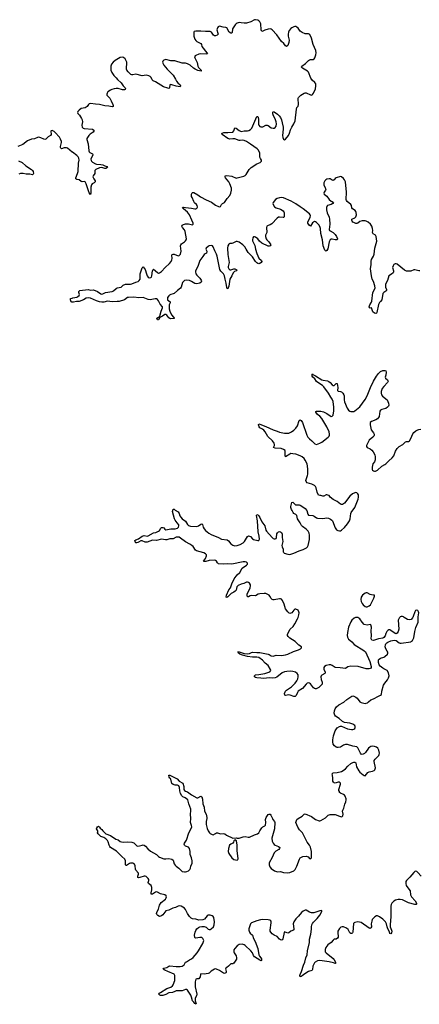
# Model space of a CAD drawing. Header units: inches. Extents: x 2133841 to 2292144, y 758099 to 915581.
# Tile 68 of 80: x 2238982 to 2246718, y 892512 to 911569. Entities that reach past the tile are written whole.
import ezdxf

# ---------------------------------------------------------------- set-up
doc = ezdxf.new("R2010")
doc.units = ezdxf.units.IN
doc.header["$MEASUREMENT"] = 0
for name, color, linetype in [('C2849', 7, 'Continuous'), ('C2930', 7, 'Continuous'), ('C2940', 7, 'Continuous'), ('C2941', 7, 'Continuous')]:
    doc.layers.add(name, color=color, linetype=linetype)

msp = doc.modelspace()

# ---------------------------------------------------------------- linework, layer by layer
at = {"layer": 'C2849', "color": 6, "elevation": 300}
for points in [[(2246754, 894990), (2246690, 895064), (2246670, 895080), (2246650, 895086), (2246630, 895081), (2246610, 895064), (2246538, 894970), (2246473, 894910), (2246460, 894890), (2246455, 894870), (2246455, 894850), (2246467, 894810), (2246479, 894790), (2246541, 894710), (2246550, 894631), (2246567, 894590), (2246638, 894518), (2246663, 894470), (2246665, 894450), (2246655, 894445), (2246630, 894444), (2246510, 894476), (2246390, 894534), (2246350, 894544), (2246310, 894542), (2246259, 894530), (2246222, 894510), (2246188, 894472), (2246175, 894445), (2246169, 894411), (2246166, 894214), (2246151, 894051), (2246154, 894010), (2246181, 893950), (2246184, 893930), (2246182, 893898), (2246170, 893877), (2246150, 893884), (2246138, 893918), (2246109, 893970), (2246095, 894010), (2246084, 894070), (2246064, 894110), (2246010, 894163), (2245950, 894205), (2245910, 894222), (2245890, 894222), (2245856, 894204), (2245830, 894182), (2245807, 894153), (2245796, 894124), (2245786, 894070), (2245790, 894009), (2245782, 893990), (2245770, 893980), (2245750, 893984), (2245590, 894097), (2245530, 894108), (2245470, 894097), (2245456, 894090), (2245444, 894076), (2245429, 893911), (2245424, 893896), (2245410, 893882), (2245390, 893883), (2245370, 893898), (2245338, 893958), (2245310, 893984), (2245250, 894009), (2245222, 894010), (2245197, 894003), (2245170, 893981), (2245144, 893930), (2245141, 893890), (2245150, 893830), (2245146, 893810), (2245133, 893790), (2245110, 893776), (2245070, 893770), (2245050, 893753), (2245012, 893708), (2244950, 893661), (2244911, 893610), (2244897, 893570), (2244894, 893550), (2244898, 893530), (2244914, 893510), (2245050, 893398), (2245073, 893373), (2245094, 893330), (2245095, 893305), (2245090, 893301), (2245055, 893315), (2244970, 893336), (2244790, 893358), (2244747, 893353), (2244705, 893330), (2244690, 893315), (2244675, 893290), (2244659, 893250), (2244653, 893187), (2244645, 893170), (2244636, 893164), (2244570, 893146), (2244499, 893101), (2244450, 893062), (2244430, 893050), (2244410, 893046), (2244407, 893067), (2244411, 893090), (2244438, 893150), (2244475, 893270), (2244503, 893330), (2244523, 893410), (2244545, 893470), (2244554, 893550), (2244590, 893710), (2244594, 893770), (2244620, 893870), (2244631, 893969), (2244631, 894010), (2244639, 894050), (2244650, 894075), (2244670, 894104), (2244738, 894170), (2244790, 894238), (2244832, 894310), (2244829, 894329), (2244790, 894324), (2244675, 894285), (2244630, 894280), (2244590, 894295), (2244530, 894336), (2244510, 894337), (2244470, 894318), (2244437, 894290), (2244380, 894220), (2244330, 894169), (2244291, 894110), (2244278, 894070), (2244292, 893970), (2244286, 893954), (2244270, 893941), (2244230, 893926), (2244190, 893897), (2244170, 893892), (2244108, 893912), (2244100, 893900), (2244079, 893781), (2244070, 893761), (2244050, 893753), (2244030, 893760), (2244010, 893776), (2243966, 893826), (2243910, 893850), (2243870, 893878), (2243841, 893910), (2243833, 893930), (2243831, 893950), (2243851, 894090), (2243851, 894110), (2243842, 894130), (2243823, 894143), (2243795, 894150), (2243690, 894156), (2243643, 894150), (2243570, 894131), (2243470, 894090), (2243452, 894070), (2243418, 893970), (2243420, 893950), (2243434, 893910), (2243445, 893890), (2243489, 893849), (2243508, 893788), (2243539, 893730), (2243589, 893590), (2243614, 893470), (2243625, 893445), (2243651, 893411), (2243660, 893390), (2243665, 893370), (2243660, 893360), (2243650, 893356), (2243630, 893366), (2243530, 893428), (2243510, 893458), (2243487, 893510), (2243459, 893550), (2243350, 893651), (2243330, 893663), (2243290, 893674), (2243230, 893668), (2243210, 893660), (2243194, 893646), (2243145, 893595), (2243130, 893568), (2243127, 893530), (2243132, 893510), (2243174, 893450), (2243181, 893410), (2243177, 893383), (2243130, 893306), (2243110, 893298), (2243067, 893293), (2243050, 893279), (2243027, 893250), (2242990, 893226), (2242974, 893210), (2242968, 893190), (2242970, 893170), (2242980, 893150), (2242980, 893130), (2242970, 893120), (2242950, 893111), (2242930, 893114), (2242850, 893164), (2242790, 893193), (2242770, 893196), (2242750, 893193), (2242687, 893153), (2242650, 893117), (2242632, 893108), (2242550, 893097), (2242490, 893101), (2242484, 893090), (2242475, 893045), (2242452, 893008), (2242430, 893003), (2242410, 893004), (2242390, 892997), (2242378, 892950), (2242381, 892850), (2242410, 892710), (2242405, 892675), (2242382, 892630), (2242378, 892610), (2242380, 892580), (2242400, 892530), (2242390, 892512), (2242370, 892526), (2242355, 892555), (2242330, 892582), (2242311, 892651), (2242294, 892690), (2242230, 892785), (2242210, 892800), (2242190, 892802), (2242130, 892776), (2242010, 892772), (2241983, 892757), (2241939, 892741), (2241866, 892734), (2241810, 892702), (2241750, 892685), (2241710, 892682), (2241693, 892690), (2241675, 892710), (2241684, 892730), (2241710, 892742), (2241830, 892818), (2241910, 892845), (2241940, 892870), (2241954, 892890), (2241984, 892970), (2241984, 893070), (2241973, 893093), (2241850, 893150), (2241789, 893170), (2241757, 893190), (2241773, 893210), (2241830, 893225), (2241870, 893249), (2241890, 893255), (2242010, 893244), (2242090, 893243), (2242130, 893250), (2242164, 893276), (2242192, 893328), (2242210, 893334), (2242267, 893373), (2242310, 893391), (2242342, 893418), (2242419, 893510), (2242445, 893550), (2242527, 893690), (2242544, 893750), (2242530, 893789), (2242510, 893804), (2242470, 893807), (2242390, 893795), (2242378, 893798), (2242370, 893806), (2242369, 893849), (2242378, 893910), (2242390, 893941), (2242412, 893970), (2242443, 893997), (2242470, 894010), (2242510, 894021), (2242550, 894020), (2242570, 894014), (2242590, 894003), (2242630, 893969), (2242650, 893961), (2242670, 893963), (2242690, 893973), (2242731, 894010), (2242749, 894050), (2242750, 894106), (2242741, 894190), (2242730, 894209), (2242710, 894227), (2242670, 894238), (2242630, 894240), (2242610, 894227), (2242557, 894163), (2242530, 894150), (2242450, 894143), (2242390, 894162), (2242330, 894166), (2242302, 894182), (2242270, 894210), (2242230, 894270), (2242190, 894350), (2242171, 894370), (2242110, 894409), (2242070, 894416), (2242050, 894411), (2241995, 894385), (2241946, 894374), (2241870, 894335), (2241810, 894320), (2241750, 894243), (2241730, 894226), (2241710, 894216), (2241690, 894215), (2241654, 894234), (2241637, 894250), (2241629, 894270), (2241642, 894310), (2241666, 894354), (2241686, 894434), (2241720, 894481), (2241802, 894550), (2241817, 894570), (2241823, 894590), (2241817, 894610), (2241790, 894631), (2241710, 894648), (2241650, 894683), (2241630, 894688), (2241610, 894683), (2241550, 894641), (2241530, 894644), (2241526, 894670), (2241540, 894730), (2241541, 894770), (2241527, 894810), (2241473, 894850), (2241471, 894870), (2241483, 894910), (2241481, 894930), (2241470, 894950), (2241430, 894988), (2241410, 894994), (2241390, 894992), (2241310, 894964), (2241283, 894963), (2241269, 894969), (2241271, 894990), (2241285, 895030), (2241281, 895050), (2241233, 895110), (2241224, 895130), (2241215, 895195), (2241202, 895222), (2241190, 895234), (2241170, 895244), (2241130, 895246), (2241105, 895235), (2241050, 895197), (2241041, 895201), (2241033, 895213), (2241031, 895231), (2241032, 895290), (2241019, 895319), (2240960, 895370), (2240917, 895417), (2240856, 895476), (2240743, 895550), (2240726, 895566), (2240711, 895590), (2240695, 895655), (2240680, 895680), (2240650, 895715), (2240610, 895744), (2240550, 895761), (2240500, 895810), (2240489, 895830), (2240496, 895850), (2240493, 895870), (2240472, 895910), (2240478, 895930), (2240490, 895948), (2240510, 895958), (2240515, 895955), (2240530, 895942), (2240542, 895922), (2240570, 895898), (2240589, 895869), (2240650, 895812), (2240738, 895778), (2240846, 895706), (2240890, 895694), (2240926, 895666), (2240950, 895654), (2240990, 895652), (2241070, 895660), (2241150, 895649), (2241190, 895635), (2241250, 895582), (2241270, 895575), (2241302, 895578), (2241350, 895595), (2241370, 895597), (2241390, 895593), (2241416, 895576), (2241460, 895520), (2241515, 895475), (2241630, 895410), (2241669, 895370), (2241690, 895358), (2241770, 895326), (2241810, 895325), (2241872, 895332), (2241930, 895323), (2241950, 895301), (2241975, 895230), (2241990, 895207), (2242009, 895189), (2242064, 895150), (2242130, 895085), (2242170, 895075), (2242190, 895075), (2242219, 895081), (2242250, 895094), (2242278, 895122), (2242290, 895150), (2242296, 895184), (2242319, 895241), (2242322, 895290), (2242309, 895350), (2242285, 895410), (2242284, 895470), (2242268, 895528), (2242250, 895551), (2242189, 895570), (2242170, 895590), (2242166, 895610), (2242173, 895630), (2242214, 895690), (2242259, 895830), (2242308, 895930), (2242314, 895950), (2242310, 895976), (2242286, 896030), (2242294, 896106), (2242288, 896190), (2242296, 896256), (2242295, 896290), (2242255, 896390), (2242237, 896470), (2242188, 896508), (2242142, 896530), (2242122, 896550), (2242094, 896590), (2242083, 896643), (2242077, 896710), (2242062, 896742), (2242034, 896754), (2241990, 896753), (2241970, 896759), (2241950, 896767), (2241930, 896789), (2241911, 896871), (2241903, 896883), (2241888, 896890), (2241875, 896910), (2241870, 896950), (2241890, 896948), (2242030, 896879), (2242071, 896831), (2242142, 896790), (2242157, 896730), (2242160, 896670), (2242170, 896649), (2242190, 896636), (2242230, 896622), (2242308, 896568), (2242410, 896508), (2242433, 896510), (2242490, 896544), (2242510, 896527), (2242521, 896481), (2242527, 896390), (2242550, 896325), (2242562, 896250), (2242591, 896191), (2242605, 896130), (2242606, 896110), (2242592, 896050), (2242592, 896030), (2242594, 895990), (2242612, 895912), (2242631, 895870), (2242656, 895830), (2242670, 895818), (2242710, 895797), (2242730, 895795), (2242770, 895821), (2242790, 895828), (2242812, 895828), (2242870, 895814), (2242930, 895816), (2242951, 895810), (2242987, 895787), (2243110, 895731), (2243170, 895736), (2243191, 895731), (2243231, 895731), (2243310, 895756), (2243350, 895759), (2243406, 895746), (2243430, 895747), (2243525, 895795), (2243588, 895812), (2243612, 895830), (2243629, 895870), (2243672, 895930), (2243690, 895946), (2243730, 895968), (2243738, 895982), (2243744, 896030), (2243742, 896090), (2243751, 896129), (2243790, 896186), (2243810, 896195), (2243830, 896190), (2243846, 896170), (2243876, 896110), (2243881, 896090), (2243914, 896050), (2243922, 896030), (2243914, 895910), (2243865, 895730), (2243868, 895668), (2243888, 895630), (2243910, 895608), (2243930, 895594), (2243989, 895569), (2244016, 895550), (2244014, 895530), (2243996, 895510), (2243942, 895478), (2243910, 895446), (2243870, 895354), (2243814, 895250), (2243810, 895210), (2243816, 895190), (2243826, 895170), (2243850, 895143), (2243918, 895098), (2243970, 895079), (2244030, 895081), (2244090, 895065), (2244170, 895060), (2244210, 895065), (2244290, 895094), (2244317, 895123), (2244350, 895184), (2244396, 895324), (2244410, 895350), (2244462, 895370), (2244530, 895379), (2244565, 895365), (2244590, 895336), (2244610, 895327), (2244629, 895350), (2244633, 895370), (2244632, 895470), (2244610, 895553), (2244592, 895592), (2244550, 895650), (2244511, 895730), (2244455, 895830), (2244397, 895890), (2244364, 895944), (2244328, 896030), (2244338, 896070), (2244350, 896090), (2244370, 896110), (2244450, 896155), (2244490, 896194), (2244510, 896201), (2244633, 896150), (2244710, 896089), (2244778, 896062), (2244790, 896062), (2244811, 896069), (2244899, 896121), (2244953, 896170), (2244995, 896185), (2245090, 896184), (2245170, 896151), (2245210, 896143), (2245228, 896150), (2245237, 896163), (2245244, 896190), (2245234, 896250), (2245238, 896270), (2245256, 896310), (2245274, 896386), (2245295, 896430), (2245304, 896470), (2245302, 896490), (2245283, 896543), (2245270, 896561), (2245250, 896576), (2245190, 896602), (2245175, 896615), (2245170, 896629), (2245163, 896650), (2245162, 896670), (2245190, 896770), (2245190, 896790), (2245170, 896811), (2245147, 896813), (2245090, 896795), (2245070, 896797), (2245054, 896814), (2245047, 896830), (2245045, 896890), (2245035, 896950), (2245034, 896970), (2245039, 896981), (2245050, 896990), (2245130, 897000), (2245210, 897021), (2245244, 897036), (2245288, 897070), (2245336, 897124), (2245390, 897170), (2245430, 897194), (2245450, 897200), (2245470, 897200), (2245490, 897185), (2245505, 897110), (2245547, 897030), (2245570, 897004), (2245630, 896953), (2245650, 896939), (2245670, 896936), (2245723, 896997), (2245746, 897014), (2245815, 897025), (2245842, 897038), (2245855, 897050), (2245870, 897090), (2245845, 897210), (2245845, 897230), (2245861, 897259), (2245932, 897328), (2245944, 897350), (2245945, 897370), (2245932, 897430), (2245913, 897470), (2245889, 897489), (2245850, 897502), (2245810, 897506), (2245780, 897500), (2245758, 897490), (2245733, 897467), (2245675, 897385), (2245655, 897365), (2245630, 897351), (2245610, 897350), (2245590, 897356), (2245578, 897370), (2245530, 897476), (2245510, 897498), (2245430, 897510), (2245330, 897543), (2245290, 897539), (2245253, 897530), (2245190, 897490), (2245150, 897481), (2245130, 897481), (2245110, 897487), (2245075, 897515), (2245051, 897550), (2245044, 897590), (2245044, 897630), (2245055, 897710), (2245090, 897804), (2245130, 897864), (2245170, 897890), (2245190, 897897), (2245210, 897897), (2245326, 897846), (2245406, 897830), (2245430, 897829), (2245450, 897836), (2245467, 897850), (2245476, 897870), (2245477, 897890), (2245467, 897910), (2245430, 897935), (2245370, 897953), (2245270, 897967), (2245230, 897983), (2245166, 898046), (2245095, 898090), (2245082, 898110), (2245073, 898150), (2245078, 898190), (2245091, 898230), (2245117, 898270), (2245161, 898310), (2245258, 898362), (2245313, 898410), (2245410, 898475), (2245430, 898480), (2245450, 898477), (2245490, 898460), (2245517, 898437), (2245570, 898365), (2245590, 898353), (2245670, 898336), (2245690, 898338), (2245713, 898347), (2245736, 898364), (2245777, 898403), (2245830, 898424), (2245930, 898479), (2245970, 898494), (2245989, 898510), (2245992, 898572), (2246023, 898690), (2246048, 898730), (2246103, 898790), (2246124, 898830), (2246133, 898870), (2246120, 898930), (2246096, 898970), (2246070, 898989), (2246030, 899004), (2246010, 899018), (2245960, 899060), (2245943, 899083), (2245929, 899129), (2245926, 899150), (2245930, 899177), (2245938, 899190), (2245970, 899210), (2246030, 899229), (2246050, 899241), (2246100, 899290), (2246108, 899310), (2246106, 899330), (2246096, 899350), (2246067, 899390), (2246058, 899430), (2246065, 899470), (2246073, 899487), (2246090, 899508), (2246110, 899521), (2246170, 899546), (2246230, 899560), (2246270, 899551), (2246330, 899508), (2246350, 899501), (2246370, 899500), (2246551, 899529), (2246570, 899538), (2246586, 899554), (2246612, 899608), (2246630, 899730), (2246653, 899807), (2246699, 899910), (2246697, 900000)], [(2245486, 900000), (2245454, 899986), (2245413, 899947), (2245390, 899914), (2245345, 899810), (2245326, 899710), (2245324, 899650), (2245330, 899618), (2245350, 899581), (2245370, 899557), (2245410, 899527), (2245459, 899479), (2245643, 899363), (2245675, 899335), (2245758, 899150), (2245785, 899050), (2245784, 899030), (2245773, 899010), (2245750, 899003), (2245692, 899008), (2245532, 899052), (2245390, 899054), (2245335, 899045), (2245290, 899010), (2245185, 899025), (2245090, 899033), (2245070, 899041), (2245031, 899071), (2245003, 899083), (2244970, 899083), (2244915, 899070), (2244883, 899050), (2244870, 899030), (2244867, 899013), (2244870, 898990), (2244893, 898947), (2244896, 898930), (2244890, 898914), (2244830, 898882), (2244821, 898870), (2244815, 898850), (2244821, 898801), (2244837, 898750), (2244839, 898730), (2244835, 898710), (2244770, 898646), (2244721, 898621), (2244710, 898618), (2244690, 898622), (2244670, 898638), (2244612, 898712), (2244590, 898728), (2244570, 898732), (2244550, 898725), (2244529, 898710), (2244457, 898623), (2244370, 898570), (2244358, 898550), (2244333, 898487), (2244312, 898468), (2244290, 898468), (2244217, 898497), (2244190, 898502), (2244130, 898490), (2244113, 898493), (2244111, 898530), (2244130, 898570), (2244145, 898590), (2244243, 898657), (2244314, 898726), (2244350, 898772), (2244367, 898810), (2244376, 898850), (2244371, 898890), (2244355, 898915), (2244319, 898939), (2244270, 898955), (2244230, 898958), (2244154, 898954), (2244110, 898947), (2244060, 898930), (2243957, 898843), (2243930, 898831), (2243870, 898823), (2243810, 898829), (2243710, 898820), (2243650, 898827), (2243570, 898830), (2243550, 898835), (2243525, 898850), (2243527, 898870), (2243549, 898890), (2243610, 898893), (2243728, 898912), (2243825, 898950), (2243841, 898970), (2243839, 898990), (2243790, 899070), (2243736, 899116), (2243685, 899170), (2243610, 899224), (2243572, 899232), (2243490, 899233), (2243390, 899243), (2243293, 899267), (2243243, 899290), (2243221, 899310), (2243208, 899332), (2243230, 899335), (2243330, 899300), (2243390, 899297), (2243430, 899300), (2243470, 899322), (2243490, 899327), (2243570, 899319), (2243630, 899319), (2243791, 899291), (2243810, 899285), (2243850, 899259), (2243890, 899253), (2243950, 899270), (2244050, 899264), (2244130, 899276), (2244170, 899289), (2244280, 899340), (2244378, 899370), (2244416, 899390), (2244435, 899410), (2244439, 899430), (2244385, 899465), (2244312, 899532), (2244210, 899597), (2244179, 899630), (2244166, 899650), (2244164, 899670), (2244170, 899690), (2244220, 899770), (2244274, 899826), (2244310, 899874), (2244363, 899970), (2244372, 900000)], [(2246341, 900000), (2246330, 899988), (2246312, 899950), (2246322, 899770), (2246312, 899728), (2246290, 899693), (2246270, 899685), (2246250, 899690), (2246170, 899750), (2246150, 899757), (2246130, 899757), (2246110, 899747), (2246090, 899725), (2246073, 899690), (2246058, 899642), (2246030, 899610), (2246010, 899600), (2245930, 899589), (2245830, 899556), (2245802, 899562), (2245792, 899572), (2245787, 899587), (2245793, 899650), (2245788, 899732), (2245794, 899810), (2245777, 899857), (2245770, 899864), (2245710, 899850), (2245650, 899865), (2245610, 899910), (2245568, 899970), (2245548, 899988), (2245530, 899997), (2245504, 900000)], [(2246592, 900000), (2246587, 899990), (2246558, 899962), (2246530, 899953), (2246490, 899960), (2246428, 900000)]]:
    msp.add_lwpolyline(points, dxfattribs=at)
msp.add_lwpolyline([(2243150, 895698), (2243130, 895678), (2243123, 895650), (2243108, 895632), (2243069, 895611), (2243045, 895590), (2243022, 895530), (2243019, 895470), (2243029, 895429), (2243090, 895347), (2243130, 895317), (2243190, 895305), (2243206, 895314), (2243212, 895330), (2243189, 895490), (2243192, 895592), (2243179, 895679)], close=True, dxfattribs=at)
at = {"layer": 'C2930', "color": 6, "elevation": 300}
for points in [[(2240000, 909008), (2239910, 909081), (2239890, 909090), (2239870, 909092), (2239842, 909090), (2239790, 909071), (2239781, 909081), (2239774, 909094), (2239773, 909113), (2239789, 909190), (2239789, 909209), (2239770, 909258), (2239750, 909293), (2239670, 909385), (2239650, 909404), (2239610, 909426), (2239590, 909419), (2239586, 909410), (2239590, 909350), (2239580, 909330), (2239530, 909302), (2239490, 909259), (2239470, 909253), (2239450, 909258), (2239390, 909284), (2239350, 909293), (2239327, 909290), (2239270, 909264), (2239210, 909258), (2239135, 909225), (2239045, 909155), (2238945, 909115)], [(2238959, 908839), (2239027, 908807), (2239101, 908741), (2239213, 908670), (2239233, 908650), (2239244, 908630), (2239247, 908593), (2239243, 908577), (2239230, 908565), (2239179, 908579), (2239110, 908582), (2239047, 908593), (2238995, 908590), (2238963, 908577)], [(2240000, 906104), (2239990, 906104), (2239978, 906110), (2239965, 906150), (2239966, 906170), (2240000, 906182)]]:
    msp.add_lwpolyline(points, dxfattribs=at)
at = {"layer": 'C2940', "color": 6, "elevation": 300}
for points in [[(2240000, 906182), (2240010, 906186), (2240090, 906201), (2240110, 906210), (2240134, 906230), (2240141, 906250), (2240126, 906290), (2240125, 906310), (2240149, 906330), (2240310, 906348), (2240350, 906337), (2240410, 906339), (2240490, 906309), (2240550, 906265), (2240570, 906260), (2240590, 906262), (2240641, 906290), (2240771, 906309), (2240797, 906323), (2240850, 906367), (2240870, 906378), (2240945, 906395), (2240987, 906430), (2241030, 906448), (2241130, 906449), (2241150, 906454), (2241230, 906490), (2241275, 906505), (2241297, 906523), (2241316, 906550), (2241316, 906650), (2241350, 906767), (2241370, 906787), (2241414, 906734), (2241434, 906650), (2241450, 906610), (2241470, 906585), (2241490, 906576), (2241521, 906579), (2241533, 906587), (2241543, 906610), (2241550, 906711), (2241564, 906736), (2241570, 906741), (2241650, 906675), (2241670, 906666), (2241690, 906669), (2241730, 906694), (2241796, 906770), (2241880, 906850), (2241914, 906890), (2241930, 906922), (2241932, 906950), (2241924, 907010), (2241935, 907025), (2241950, 907031), (2241970, 907029), (2242050, 907002), (2242070, 907004), (2242078, 907010), (2242093, 907030), (2242105, 907090), (2242097, 907190), (2242102, 907210), (2242115, 907230), (2242171, 907269), (2242194, 907290), (2242205, 907310), (2242209, 907330), (2242186, 907470), (2242170, 907504), (2242134, 907550), (2242124, 907570), (2242125, 907590), (2242153, 907607), (2242190, 907615), (2242250, 907616), (2242330, 907601), (2242341, 907610), (2242340, 907630), (2242316, 907690), (2242270, 907790), (2242230, 907842), (2242150, 907908), (2242135, 907930), (2242141, 907939), (2242150, 907943), (2242193, 907933), (2242310, 907921), (2242372, 907908), (2242390, 907909), (2242403, 907917), (2242420, 907930), (2242422, 907938), (2242424, 907950), (2242418, 907970), (2242403, 907990), (2242366, 908026), (2242350, 908048), (2242318, 908130), (2242311, 908150), (2242308, 908192), (2242312, 908208), (2242320, 908220), (2242330, 908227), (2242350, 908226), (2242430, 908178), (2242481, 908141), (2242590, 908083), (2242697, 908037), (2242770, 907980), (2242830, 907953), (2242850, 907948), (2242869, 907951), (2242888, 907992), (2242909, 908010), (2242950, 908030), (2243000, 908110), (2243050, 908165), (2243071, 908210), (2243085, 908270), (2243081, 908310), (2243050, 908390), (2243028, 908430), (2242967, 908510), (2242957, 908530), (2242962, 908550), (2242990, 908555), (2243090, 908539), (2243170, 908505), (2243190, 908506), (2243318, 908542), (2243345, 908555), (2243365, 908575), (2243423, 908670), (2243462, 908710), (2243570, 908782), (2243635, 908805), (2243664, 908830), (2243665, 908850), (2243644, 908884), (2243634, 908910), (2243634, 908970), (2243628, 908990), (2243597, 909050), (2243576, 909070), (2243450, 909162), (2243370, 909214), (2243330, 909232), (2243290, 909235), (2243250, 909230), (2243230, 909232), (2243150, 909261), (2243110, 909266), (2243050, 909259), (2243010, 909269), (2242901, 909350), (2242896, 909370), (2242904, 909376), (2242932, 909388), (2243010, 909386), (2243105, 909395), (2243125, 909415), (2243150, 909475), (2243170, 909472), (2243230, 909422), (2243270, 909406), (2243330, 909418), (2243390, 909415), (2243418, 909422), (2243450, 909441), (2243473, 909470), (2243570, 909697), (2243590, 909697), (2243598, 909678), (2243605, 909645), (2243605, 909550), (2243610, 909530), (2243630, 909505), (2243650, 909495), (2243690, 909498), (2243750, 909528), (2243770, 909528), (2243790, 909520), (2243850, 909479), (2243890, 909469), (2243910, 909473), (2243930, 909484), (2243947, 909510), (2243954, 909554), (2243950, 909590), (2243926, 909650), (2243894, 909710), (2243881, 909750), (2243880, 909780), (2243890, 909793), (2243910, 909786), (2243970, 909744), (2244007, 909710), (2244030, 909674), (2244048, 909628), (2244066, 909570), (2244081, 909490), (2244082, 909450), (2244071, 909330), (2244075, 909290), (2244090, 909254), (2244110, 909247), (2244130, 909258), (2244186, 909330), (2244206, 909370), (2244223, 909437), (2244250, 909490), (2244289, 909551), (2244312, 909610), (2244341, 909839), (2244350, 909870), (2244370, 909898), (2244380, 909930), (2244381, 909970), (2244376, 910000)], [(2240753, 910000), (2240786, 909930), (2240792, 909908), (2240790, 909887), (2240770, 909882), (2240710, 909897), (2240630, 909902), (2240530, 909929), (2240450, 909932), (2240350, 909947), (2240330, 909943), (2240312, 909928), (2240288, 909890), (2240270, 909875), (2240250, 909866), (2240170, 909850), (2240130, 909821), (2240105, 909790), (2240103, 909770), (2240110, 909756), (2240140, 909720), (2240180, 909660), (2240193, 909630), (2240195, 909590), (2240187, 909527), (2240192, 909492), (2240200, 909480), (2240210, 909470), (2240230, 909464), (2240389, 909449), (2240418, 909430), (2240420, 909410), (2240404, 909390), (2240346, 909354), (2240321, 909330), (2240281, 909270), (2240279, 909250), (2240307, 909167), (2240320, 909030), (2240330, 909012), (2240342, 909002), (2240393, 908970), (2240397, 908957), (2240398, 908950), (2240363, 908890), (2240359, 908870), (2240364, 908844), (2240372, 908830), (2240394, 908810), (2240450, 908779), (2240470, 908773), (2240550, 908767), (2240590, 908758), (2240630, 908741), (2240670, 908730), (2240679, 908710), (2240648, 908692), (2240630, 908692), (2240570, 908706), (2240530, 908703), (2240457, 908670), (2240436, 908650), (2240434, 908590), (2240403, 908550), (2240400, 908530), (2240415, 908490), (2240442, 908450), (2240443, 908430), (2240424, 908410), (2240388, 908392), (2240369, 908370), (2240361, 908330), (2240362, 908210), (2240353, 908187), (2240350, 908186), (2240330, 908215), (2240270, 908390), (2240250, 908428), (2240230, 908438), (2240190, 908433), (2240170, 908439), (2240131, 908471), (2240090, 908476), (2240070, 908490), (2240067, 908510), (2240104, 908590), (2240114, 908630), (2240123, 908790), (2240131, 908850), (2240125, 908890), (2240115, 908915), (2240090, 908944), (2240004, 909004), (2240000, 909008)], [(2246730, 906707), (2246710, 906708), (2246630, 906728), (2246610, 906726), (2246555, 906705), (2246510, 906701), (2246470, 906704), (2246430, 906720), (2246290, 906839), (2246270, 906847), (2246250, 906844), (2246227, 906830), (2246210, 906806), (2246202, 906770), (2246219, 906710), (2246218, 906690), (2246210, 906670), (2246178, 906642), (2246130, 906612), (2246100, 906520), (2246066, 906450), (2246061, 906410), (2246064, 906390), (2246085, 906350), (2246086, 906330), (2246068, 906312), (2246029, 906290), (2246015, 906270), (2245992, 906150), (2245970, 906117), (2245946, 906094), (2245930, 906057), (2245897, 905903), (2245889, 905891), (2245875, 905885), (2245850, 905888), (2245816, 905916), (2245792, 905990), (2245766, 905986), (2245755, 905995), (2245749, 906009), (2245762, 906050), (2245790, 906099), (2245798, 906122), (2245820, 906290), (2245863, 906370), (2245859, 906419), (2245830, 906504), (2245807, 906550), (2245793, 906613), (2245774, 906750), (2245786, 906830), (2245786, 906894), (2245791, 906929), (2245830, 906990), (2245846, 907030), (2245858, 907150), (2245895, 907285), (2245886, 907370), (2245870, 907399), (2245825, 907425), (2245816, 907436), (2245811, 907450), (2245816, 907490), (2245815, 907530), (2245802, 907570), (2245776, 907610), (2245726, 907650), (2245690, 907670), (2245670, 907676), (2245610, 907678), (2245570, 907665), (2245530, 907633), (2245510, 907626), (2245490, 907627), (2245450, 907641), (2245432, 907652), (2245418, 907670), (2245410, 907690), (2245413, 907710), (2245470, 907734), (2245490, 907756), (2245501, 907790), (2245497, 907837), (2245490, 907859), (2245477, 907877), (2245428, 907910), (2245411, 907930), (2245403, 907970), (2245394, 907990), (2245323, 908050), (2245308, 908070), (2245305, 908090), (2245308, 908232), (2245289, 908429), (2245270, 908470), (2245250, 908495), (2245210, 908528), (2245190, 908533), (2245107, 908510), (2245090, 908497), (2245072, 908468), (2245050, 908459), (2245030, 908464), (2244990, 908486), (2244971, 908491), (2244930, 908483), (2244907, 908470), (2244887, 908450), (2244868, 908410), (2244871, 908370), (2244898, 908318), (2244906, 908290), (2244902, 908270), (2244876, 908230), (2244873, 908210), (2244878, 908190), (2244930, 908153), (2244970, 908086), (2245010, 908058), (2245033, 908050), (2245057, 908030), (2245041, 908010), (2245010, 907995), (2244944, 907976), (2244933, 907967), (2244924, 907936), (2244923, 907890), (2244933, 907833), (2244970, 907750), (2244979, 907710), (2244989, 907610), (2244976, 907510), (2244982, 907490), (2244990, 907482), (2245050, 907450), (2245090, 907413), (2245118, 907370), (2245135, 907325), (2245130, 907310), (2245090, 907310), (2245030, 907320), (2245010, 907320), (2244990, 907310), (2244972, 907270), (2244950, 907136), (2244930, 907099), (2244910, 907092), (2244891, 907111), (2244858, 907190), (2244843, 907310), (2244814, 907434), (2244805, 907530), (2244800, 907550), (2244778, 907590), (2244730, 907643), (2244710, 907656), (2244690, 907661), (2244670, 907653), (2244650, 907635), (2244610, 907574), (2244590, 907585), (2244560, 907630), (2244557, 907650), (2244607, 907750), (2244610, 907770), (2244605, 907790), (2244590, 907810), (2244470, 907909), (2244410, 907945), (2244330, 908005), (2244236, 908056), (2244090, 908122), (2244050, 908126), (2244010, 908122), (2243969, 908110), (2243932, 908090), (2243889, 908030), (2243884, 908010), (2243887, 907990), (2243918, 907950), (2243944, 907930), (2244030, 907899), (2244080, 907870), (2244095, 907850), (2244101, 907830), (2244103, 907757), (2244096, 907744), (2244080, 907740), (2244010, 907749), (2243990, 907746), (2243969, 907731), (2243863, 907617), (2243830, 907598), (2243790, 907585), (2243768, 907570), (2243761, 907550), (2243760, 907530), (2243768, 907470), (2243765, 907450), (2243743, 907397), (2243741, 907370), (2243754, 907330), (2243767, 907310), (2243807, 907270), (2243834, 907230), (2243841, 907210), (2243834, 907190), (2243810, 907184), (2243790, 907187), (2243667, 907247), (2243622, 907282), (2243590, 907325), (2243550, 907359), (2243530, 907367), (2243510, 907367), (2243495, 907345), (2243490, 907310), (2243492, 907290), (2243507, 907250), (2243536, 907196), (2243547, 907130), (2243570, 907042), (2243610, 906951), (2243662, 906910), (2243672, 906890), (2243659, 906870), (2243628, 906852), (2243610, 906846), (2243590, 906850), (2243570, 906865), (2243549, 906890), (2243490, 906981), (2243402, 907062), (2243367, 907130), (2243338, 907170), (2243299, 907210), (2243230, 907261), (2243190, 907276), (2243170, 907276), (2243110, 907246), (2243090, 907240), (2243050, 907238), (2243038, 907230), (2243030, 907223), (2243014, 907190), (2243006, 907150), (2243014, 907026), (2243039, 906870), (2243017, 906790), (2243019, 906770), (2243030, 906748), (2243050, 906731), (2243070, 906731), (2243130, 906750), (2243150, 906749), (2243184, 906730), (2243173, 906710), (2243143, 906697), (2243114, 906670), (2243089, 906610), (2243053, 906550), (2243041, 906499), (2243032, 906410), (2243010, 906363), (2243004, 906364), (2242994, 906374), (2242990, 906388), (2242982, 906470), (2242959, 906550), (2242950, 906610), (2242925, 906650), (2242879, 906699), (2242857, 906737), (2242834, 906830), (2242806, 906990), (2242790, 907033), (2242757, 907097), (2242730, 907170), (2242712, 907192), (2242690, 907200), (2242650, 907193), (2242630, 907182), (2242593, 907150), (2242586, 907130), (2242603, 907090), (2242607, 907070), (2242601, 907059), (2242596, 907050), (2242570, 907038), (2242556, 907024), (2242530, 906984), (2242470, 906910), (2242429, 906790), (2242388, 906710), (2242386, 906690), (2242394, 906650), (2242410, 906624), (2242470, 906565), (2242498, 906530), (2242504, 906510), (2242496, 906490), (2242470, 906469), (2242410, 906455), (2242370, 906465), (2242310, 906503), (2242270, 906519), (2242210, 906529), (2242170, 906519), (2242150, 906504), (2242136, 906484), (2242108, 906392), (2242093, 906370), (2242038, 906330), (2241970, 906272), (2241950, 906262), (2241908, 906250), (2241884, 906236), (2241870, 906225), (2241846, 906190), (2241841, 906170), (2241844, 906150), (2241894, 906110), (2241896, 906090), (2241876, 906050), (2241873, 906030), (2241876, 905970), (2241886, 905930), (2241918, 905858), (2241961, 905810), (2241973, 905790), (2241970, 905786), (2241910, 905781), (2241890, 905784), (2241870, 905799), (2241830, 905852), (2241810, 905864), (2241790, 905865), (2241744, 905830), (2241697, 905803), (2241670, 905758), (2241650, 905763), (2241642, 905770), (2241640, 905790), (2241670, 905812), (2241684, 905816), (2241693, 905827), (2241704, 905856), (2241721, 905930), (2241747, 905990), (2241744, 906010), (2241703, 906063), (2241669, 906130), (2241650, 906155), (2241630, 906164), (2241605, 906165), (2241510, 906149), (2241470, 906155), (2241370, 906191), (2241290, 906187), (2241190, 906197), (2241087, 906193), (2241070, 906190), (2241011, 906149), (2240910, 906115), (2240870, 906118), (2240770, 906110), (2240679, 906119), (2240610, 906105), (2240570, 906103), (2240530, 906110), (2240468, 906130), (2240350, 906180), (2240310, 906185), (2240270, 906179), (2240215, 906150), (2240130, 906118), (2240083, 906117), (2240023, 906103), (2240000, 906104)], [(2244372, 900000), (2244387, 900050), (2244392, 900090), (2244388, 900110), (2244370, 900142), (2244330, 900161), (2244310, 900160), (2244290, 900142), (2244250, 900092), (2244230, 900080), (2244210, 900076), (2244200, 900080), (2244170, 900107), (2244130, 900165), (2244100, 900260), (2244067, 900327), (2244050, 900352), (2244030, 900359), (2244010, 900357), (2243910, 900338), (2243890, 900339), (2243870, 900348), (2243850, 900368), (2243826, 900410), (2243809, 900429), (2243773, 900453), (2243750, 900462), (2243715, 900465), (2243630, 900460), (2243600, 900450), (2243550, 900420), (2243470, 900423), (2243444, 900416), (2243410, 900400), (2243390, 900399), (2243384, 900424), (2243387, 900450), (2243445, 900570), (2243451, 900610), (2243447, 900630), (2243430, 900662), (2243410, 900676), (2243390, 900684), (2243370, 900680), (2243323, 900657), (2243267, 900647), (2243210, 900619), (2243187, 900593), (2243171, 900530), (2243153, 900507), (2243130, 900492), (2243075, 900465), (2243010, 900400), (2242990, 900387), (2242979, 900390), (2242987, 900430), (2243028, 900532), (2243064, 900576), (2243087, 900650), (2243134, 900746), (2243195, 900825), (2243241, 900870), (2243288, 900952), (2243372, 901010), (2243391, 901030), (2243393, 901050), (2243370, 901072), (2243350, 901077), (2243310, 901075), (2243090, 901030), (2243010, 901037), (2242929, 901029), (2242830, 901039), (2242814, 901054), (2242794, 901090), (2242770, 901103), (2242750, 901107), (2242650, 901103), (2242585, 901085), (2242545, 901085), (2242538, 901090), (2242577, 901143), (2242597, 901190), (2242596, 901210), (2242582, 901230), (2242545, 901250), (2242406, 901286), (2242384, 901304), (2242338, 901370), (2242314, 901394), (2242277, 901417), (2242190, 901461), (2242097, 901537), (2242070, 901551), (2242030, 901554), (2242010, 901551), (2241950, 901524), (2241890, 901524), (2241830, 901505), (2241804, 901504), (2241730, 901514), (2241630, 901490), (2241550, 901493), (2241450, 901457), (2241430, 901455), (2241410, 901460), (2241350, 901482), (2241330, 901480), (2241282, 901458), (2241270, 901448), (2241237, 901443), (2241230, 901438), (2241222, 901450), (2241213, 901490), (2241230, 901504), (2241280, 901520), (2241350, 901575), (2241390, 901583), (2241450, 901573), (2241470, 901577), (2241570, 901635), (2241615, 901645), (2241672, 901668), (2241690, 901681), (2241713, 901727), (2241730, 901742), (2241750, 901743), (2241770, 901732), (2241790, 901707), (2241810, 901695), (2241910, 901712), (2241990, 901716), (2242035, 901730), (2242056, 901750), (2242062, 901770), (2242060, 901790), (2242033, 901830), (2241990, 901881), (2241977, 901910), (2241942, 902050), (2241950, 902096), (2241962, 902098), (2241970, 902098), (2241994, 902074), (2242050, 902041), (2242071, 902010), (2242085, 901965), (2242099, 901939), (2242127, 901910), (2242190, 901862), (2242230, 901799), (2242250, 901780), (2242290, 901768), (2242410, 901758), (2242446, 901774), (2242490, 901807), (2242511, 901811), (2242521, 901801), (2242533, 901750), (2242553, 901713), (2242581, 901681), (2242642, 901630), (2242686, 901606), (2242829, 901549), (2242890, 901518), (2242999, 901499), (2243022, 901482), (2243070, 901423), (2243110, 901399), (2243150, 901386), (2243190, 901390), (2243250, 901410), (2243310, 901445), (2243336, 901470), (2243390, 901565), (2243410, 901578), (2243430, 901576), (2243447, 901567), (2243490, 901523), (2243510, 901510), (2243590, 901487), (2243614, 901490), (2243625, 901515), (2243617, 901570), (2243596, 901656), (2243584, 901870), (2243565, 901970), (2243570, 901995), (2243590, 901984), (2243610, 901964), (2243630, 901933), (2243671, 901850), (2243726, 901770), (2243749, 901690), (2243761, 901670), (2243868, 901550), (2243890, 901530), (2243910, 901520), (2243930, 901520), (2243945, 901530), (2243955, 901550), (2243963, 901617), (2243970, 901635), (2243990, 901657), (2244010, 901665), (2244030, 901659), (2244050, 901645), (2244062, 901610), (2244062, 901550), (2244075, 901470), (2244059, 901390), (2244064, 901364), (2244080, 901320), (2244085, 901270), (2244094, 901254), (2244105, 901245), (2244170, 901222), (2244210, 901220), (2244251, 901229), (2244290, 901243), (2244390, 901292), (2244470, 901312), (2244534, 901346), (2244554, 901366), (2244566, 901390), (2244594, 901510), (2244594, 901594), (2244585, 901630), (2244565, 901670), (2244531, 901710), (2244458, 901758), (2244439, 901779), (2244413, 901830), (2244360, 901910), (2244349, 901970), (2244330, 901995), (2244290, 902015), (2244275, 902030), (2244260, 902070), (2244245, 902090), (2244232, 902130), (2244232, 902150), (2244250, 902225), (2244270, 902231), (2244307, 902190), (2244322, 902182), (2244390, 902177), (2244410, 902170), (2244462, 902142), (2244506, 902110), (2244538, 902070), (2244558, 901998), (2244570, 901982), (2244656, 901976), (2244683, 901963), (2244727, 901930), (2244750, 901922), (2244850, 901912), (2244930, 901926), (2244961, 901921), (2245002, 901902), (2245025, 901885), (2245038, 901870), (2245090, 901733), (2245118, 901698), (2245141, 901681), (2245170, 901674), (2245190, 901678), (2245213, 901690), (2245270, 901738), (2245330, 901809), (2245364, 901870), (2245379, 901910), (2245392, 902010), (2245399, 902030), (2245468, 902130), (2245510, 902223), (2245533, 902287), (2245542, 902330), (2245540, 902370), (2245530, 902394), (2245510, 902413), (2245490, 902418), (2245468, 902412), (2245424, 902390), (2245376, 902350), (2245270, 902215), (2245250, 902196), (2245230, 902187), (2245210, 902186), (2245190, 902192), (2245130, 902242), (2245050, 902285), (2244995, 902330), (2244970, 902357), (2244950, 902369), (2244930, 902373), (2244914, 902370), (2244870, 902349), (2244850, 902349), (2244810, 902362), (2244790, 902362), (2244769, 902369), (2244743, 902423), (2244722, 902510), (2244710, 902535), (2244690, 902552), (2244637, 902577), (2244550, 902604), (2244530, 902630), (2244523, 902650), (2244526, 902670), (2244555, 902745), (2244560, 902770), (2244562, 902878), (2244547, 902970), (2244510, 903045), (2244490, 903074), (2244450, 903108), (2244410, 903128), (2244330, 903159), (2244270, 903169), (2244230, 903170), (2244210, 903162), (2244130, 903110), (2244119, 903139), (2244123, 903210), (2244120, 903230), (2244092, 903250), (2244047, 903267), (2243930, 903279), (2243895, 903290), (2243912, 903330), (2243915, 903350), (2243910, 903372), (2243877, 903417), (2243784, 903504), (2243733, 903593), (2243707, 903627), (2243685, 903645), (2243630, 903672), (2243617, 903690), (2243602, 903730), (2243610, 903747), (2243630, 903742), (2243750, 903696), (2243889, 903629), (2243968, 903608), (2244010, 903589), (2244106, 903566), (2244170, 903564), (2244192, 903568), (2244246, 903594), (2244290, 903625), (2244330, 903661), (2244361, 903710), (2244390, 903811), (2244410, 903823), (2244430, 903811), (2244456, 903770), (2244541, 903530), (2244562, 903490), (2244590, 903458), (2244640, 903420), (2244698, 903358), (2244730, 903349), (2244795, 903370), (2244830, 903390), (2244952, 903488), (2244972, 903510), (2244981, 903530), (2244982, 903550), (2244973, 903590), (2244930, 903690), (2244831, 903851), (2244794, 903894), (2244750, 903930), (2244713, 903970), (2244717, 903983), (2244728, 903990), (2244765, 903995), (2244810, 903993), (2244862, 903982), (2244930, 903949), (2244990, 903901), (2245010, 903892), (2245030, 903894), (2245050, 903915), (2245063, 903997), (2245064, 904070), (2245050, 904181), (2245030, 904226), (2245003, 904263), (2244959, 904339), (2244870, 904462), (2244842, 904490), (2244752, 904550), (2244730, 904569), (2244696, 904616), (2244660, 904650), (2244646, 904670), (2244641, 904690), (2244642, 904710), (2244648, 904712), (2244660, 904700), (2244710, 904674), (2244830, 904600), (2244854, 904590), (2244938, 904578), (2244967, 904567), (2244990, 904550), (2245030, 904504), (2245050, 904489), (2245070, 904490), (2245110, 904528), (2245130, 904531), (2245139, 904450), (2245137, 904390), (2245150, 904380), (2245190, 904374), (2245210, 904365), (2245238, 904338), (2245257, 904310), (2245265, 904290), (2245264, 904210), (2245270, 904171), (2245319, 904050), (2245349, 904010), (2245370, 903994), (2245390, 903986), (2245430, 903983), (2245450, 903989), (2245470, 904002), (2245570, 904077), (2245670, 904216), (2245710, 904287), (2245772, 904450), (2245830, 904570), (2245890, 904670), (2245930, 904722), (2245970, 904759), (2246010, 904781), (2246050, 904781), (2246070, 904770), (2246075, 904750), (2246071, 904690), (2246056, 904650), (2246066, 904630), (2246100, 904600), (2246115, 904570), (2246105, 904550), (2246030, 904470), (2246000, 904430), (2245979, 904370), (2245978, 904342), (2245987, 904310), (2246004, 904284), (2246095, 904210), (2246123, 904150), (2246128, 904110), (2246120, 904090), (2246103, 904070), (2246070, 904046), (2245995, 904025), (2245968, 904010), (2245955, 903990), (2245939, 903890), (2245930, 903870), (2245910, 903843), (2245877, 903823), (2245790, 903790), (2245770, 903770), (2245764, 903750), (2245764, 903730), (2245787, 903630), (2245832, 903570), (2245842, 903550), (2245843, 903530), (2245836, 903510), (2245820, 903490), (2245750, 903429), (2245698, 903330), (2245698, 903310), (2245710, 903291), (2245764, 903264), (2245796, 903236), (2245824, 903204), (2245855, 903150), (2245861, 903110), (2245862, 903050), (2245848, 903012), (2245821, 902970), (2245804, 902910), (2245806, 902866), (2245815, 902850), (2245830, 902836), (2245850, 902829), (2245870, 902829), (2245910, 902850), (2245990, 902926), (2246050, 902958), (2246070, 902974), (2246126, 903034), (2246192, 903088), (2246226, 903130), (2246259, 903221), (2246290, 903271), (2246330, 903306), (2246402, 903350), (2246450, 903396), (2246470, 903405), (2246510, 903405), (2246530, 903417), (2246556, 903464), (2246590, 903552), (2246610, 903579), (2246650, 903609), (2246690, 903633), (2246710, 903639), (2246750, 903643)], [(2246697, 900000), (2246697, 900010), (2246706, 900090), (2246703, 900110), (2246690, 900133), (2246670, 900139), (2246647, 900133), (2246629, 900110), (2246601, 900019), (2246592, 900000)], [(2245504, 900000), (2245490, 900002), (2245486, 900000)], [(2246428, 900000), (2246410, 900011), (2246390, 900019), (2246370, 900019), (2246350, 900010), (2246341, 900000)]]:
    msp.add_lwpolyline(points, dxfattribs=at)
msp.add_lwpolyline([(2245690, 900479), (2245668, 900472), (2245618, 900430), (2245592, 900390), (2245585, 900350), (2245594, 900310), (2245611, 900270), (2245630, 900241), (2245670, 900210), (2245690, 900205), (2245710, 900206), (2245750, 900223), (2245774, 900246), (2245837, 900370), (2245851, 900410), (2245850, 900426), (2245850, 900430), (2245834, 900434), (2245790, 900436), (2245770, 900442), (2245710, 900475)], close=True, dxfattribs=at)
at = {"layer": 'C2941', "color": 6, "elevation": 300}
msp.add_lwpolyline([(2244376, 910000), (2244372, 910030), (2244372, 910050), (2244378, 910062), (2244426, 910110), (2244489, 910150), (2244510, 910155), (2244530, 910155), (2244610, 910112), (2244630, 910110), (2244643, 910117), (2244650, 910120), (2244668, 910150), (2244707, 910230), (2244717, 910290), (2244712, 910330), (2244696, 910356), (2244642, 910402), (2244616, 910436), (2244575, 910555), (2244556, 910576), (2244458, 910630), (2244439, 910650), (2244441, 910670), (2244516, 910724), (2244570, 910781), (2244590, 910792), (2244610, 910796), (2244661, 910799), (2244680, 910810), (2244694, 910830), (2244716, 910890), (2244721, 910930), (2244715, 910970), (2244663, 911090), (2244630, 911214), (2244600, 911280), (2244576, 911296), (2244510, 911295), (2244450, 911319), (2244410, 911350), (2244370, 911405), (2244350, 911426), (2244330, 911436), (2244310, 911438), (2244290, 911433), (2244250, 911413), (2244230, 911397), (2244201, 911359), (2244188, 911330), (2244180, 911290), (2244182, 911250), (2244197, 911170), (2244195, 911130), (2244174, 911070), (2244150, 911052), (2244130, 911062), (2244093, 911110), (2244050, 911150), (2243957, 911277), (2243871, 911371), (2243850, 911385), (2243830, 911390), (2243790, 911387), (2243730, 911369), (2243690, 911346), (2243670, 911344), (2243656, 911376), (2243648, 911488), (2243630, 911525), (2243610, 911547), (2243590, 911558), (2243550, 911569), (2243530, 911569), (2243454, 911526), (2243370, 911502), (2243330, 911499), (2243270, 911511), (2243230, 911513), (2243190, 911504), (2243170, 911491), (2243151, 911469), (2243113, 911410), (2243104, 911390), (2243097, 911323), (2243090, 911306), (2243070, 911309), (2243040, 911330), (2242990, 911412), (2242970, 911420), (2242923, 911423), (2242850, 911441), (2242826, 911434), (2242810, 911410), (2242805, 911390), (2242801, 911370), (2242820, 911310), (2242821, 911290), (2242807, 911270), (2242770, 911258), (2242750, 911260), (2242736, 911270), (2242697, 911330), (2242670, 911344), (2242582, 911342), (2242490, 911350), (2242390, 911350), (2242362, 911338), (2242354, 911326), (2242350, 911310), (2242354, 911250), (2242374, 911190), (2242390, 911165), (2242410, 911145), (2242490, 911110), (2242504, 911090), (2242510, 911050), (2242607, 910930), (2242615, 910910), (2242590, 910902), (2242490, 910906), (2242450, 910899), (2242390, 910877), (2242379, 910870), (2242367, 910850), (2242372, 910830), (2242419, 910739), (2242430, 910670), (2242445, 910645), (2242496, 910590), (2242495, 910570), (2242430, 910586), (2242381, 910610), (2242345, 910630), (2242281, 910690), (2242230, 910714), (2242190, 910726), (2242130, 910730), (2241988, 910772), (2241910, 910772), (2241810, 910796), (2241771, 910789), (2241751, 910769), (2241748, 910750), (2241753, 910730), (2241775, 910690), (2241836, 910610), (2241954, 910494), (2241995, 910415), (2242019, 910379), (2242046, 910346), (2242090, 910307), (2242098, 910290), (2242088, 910272), (2242010, 910281), (2241930, 910311), (2241905, 910315), (2241890, 910309), (2241883, 910250), (2241870, 910238), (2241850, 910241), (2241767, 910270), (2241610, 910364), (2241566, 910386), (2241546, 910406), (2241527, 910450), (2241510, 910468), (2241483, 910483), (2241430, 910495), (2241350, 910485), (2241230, 910514), (2241170, 910502), (2241150, 910503), (2241131, 910511), (2241081, 910561), (2241059, 910590), (2241052, 910610), (2241048, 910650), (2241056, 910710), (2241054, 910750), (2241025, 910810), (2240990, 910838), (2240970, 910843), (2240930, 910836), (2240830, 910780), (2240792, 910750), (2240762, 910710), (2240748, 910670), (2240748, 910590), (2240763, 910550), (2240802, 910490), (2240847, 910447), (2240876, 910410), (2240945, 910345), (2240986, 910286), (2241026, 910250), (2241033, 910230), (2241022, 910218), (2241010, 910214), (2240970, 910212), (2240890, 910235), (2240850, 910237), (2240809, 910231), (2240763, 910217), (2240737, 910203), (2240691, 910170), (2240673, 910150), (2240667, 910130), (2240672, 910110), (2240730, 910048), (2240753, 910000)], dxfattribs=at)

doc.saveas('drawing.dxf')
